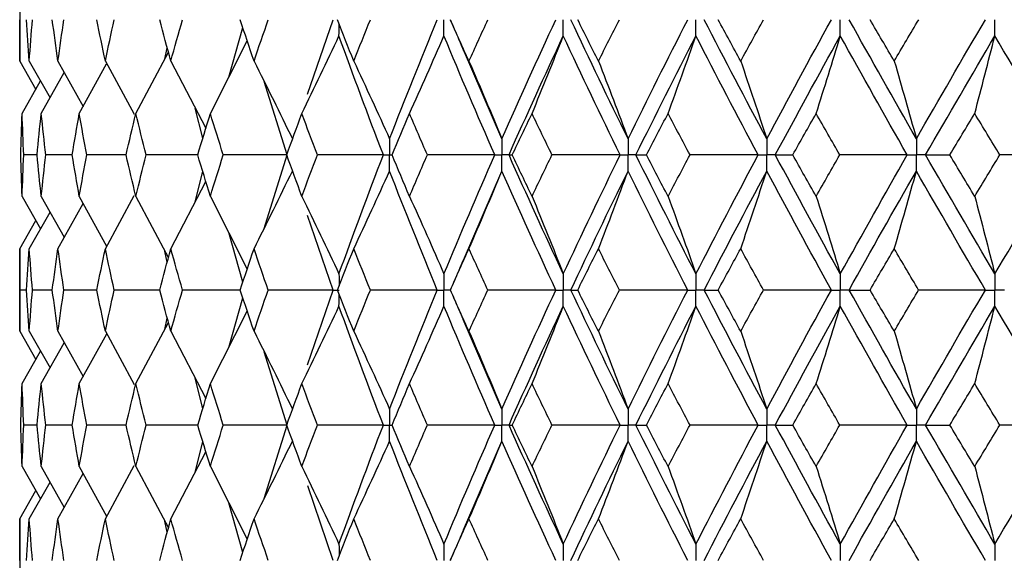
# Paper-space layout '_Back' of a CAD drawing. Header units: millimetres. Extents: x -25 to 25, y -1 to 320.
# Tile 30 of 48: x -20 to -9, y 46 to 52. Entities that reach past the tile are written whole.
import ezdxf

# ---------------------------------------------------------------- set-up
doc = ezdxf.new("R2010")
doc.units = ezdxf.units.MM

psp = doc.layouts.new('_Back')

# ---------------------------------------------------------------- linework, layer by layer
at = {"color": 7, "linetype": 'Continuous', "lineweight": 25}
for p, q in [((-19.75, 52.692), (-19.75, 51.758)), ((-16.499, 51.384), (-16.21, 52.226)), ((-17.389, 51.577), (-17.231, 52.138)), ((-17.597, 51.167), (-17.181, 51.988)), ((-18.438, 51.167), (-18.07, 51.86)), ((-18.111, 51.782), (-18.083, 51.909)), ((-14.306, 50.881), (-14.737, 51.884)), ((-19.75, 51.758), (-19.568, 51.439)), ((-19.642, 51.758), (-19.407, 51.344)), ((-19.318, 51.758), (-19.033, 51.247)), ((-19.077, 51.167), (-18.768, 51.729)), ((-18.783, 51.758), (-18.458, 51.158)), ((-18.043, 51.758), (-17.648, 51)), ((-19.507, 51.167), (-19.247, 51.63)), ((-19.723, 51.167), (-19.514, 51.534)), ((-16.731, 50.7), (-16.99, 51.527)), ((-17.682, 50.889), (-17.767, 51.229)), ((-19.554, 50.7), (-19.704, 50.7)), ((-19.157, 50.7), (-19.455, 50.7)), ((-18.549, 50.7), (-18.993, 50.7)), ((-17.739, 50.7), (-18.322, 50.7)), ((-16.99, 49.871), (-16.731, 50.7)), ((-17.767, 50.17), (-17.682, 50.511)), ((-14.74, 49.511), (-14.306, 50.518)), ((-18.043, 49.641), (-17.648, 50.399)), ((-19.723, 50.232), (-19.514, 49.866)), ((-19.507, 50.232), (-19.247, 49.77)), ((-19.318, 49.641), (-19.033, 50.153)), ((-19.077, 50.232), (-18.768, 49.67)), ((-18.783, 49.641), (-18.458, 50.242)), ((-18.438, 50.232), (-18.07, 49.54)), ((-17.597, 50.232), (-17.181, 49.412)), ((-19.642, 49.641), (-19.407, 50.055)), ((-19.75, 49.641), (-19.568, 49.96)), ((-16.21, 49.175), (-16.499, 50.017)), ((-17.231, 49.262), (-17.389, 49.823)), ((-19.75, 49.641), (-19.75, 48.709)), ((-18.083, 49.491), (-18.111, 49.615)), ((-19.672, 49.175), (-19.747, 49.175)), ((-19.382, 49.175), (-19.606, 49.175)), ((-18.878, 49.175), (-19.25, 49.175)), ((-18.169, 49.175), (-18.683, 49.175)), ((-17.26, 49.175), (-17.912, 49.175)), ((-16.5, 48.331), (-16.21, 49.175)), ((-14.886, 49.175), (-14.887, 49.175)), ((-17.389, 48.526), (-17.231, 49.088)), ((-17.597, 48.118), (-17.181, 48.937)), ((-18.438, 48.118), (-18.07, 48.809)), ((-18.111, 48.731), (-18.083, 48.859)), ((-14.306, 47.832), (-14.741, 48.843)), ((-19.75, 48.709), (-19.568, 48.389)), ((-19.642, 48.709), (-19.407, 48.295)), ((-19.318, 48.709), (-19.033, 48.197)), ((-18.783, 48.709), (-18.458, 48.108)), ((-18.043, 48.709), (-17.648, 47.951)), ((-19.077, 48.118), (-18.767, 48.679)), ((-19.723, 48.118), (-19.514, 48.484)), ((-19.507, 48.118), (-19.246, 48.58)), ((-16.731, 47.651), (-16.991, 48.479)), ((-17.682, 47.839), (-17.767, 48.181)), ((-19.554, 47.651), (-19.704, 47.651)), ((-19.157, 47.651), (-19.455, 47.651)), ((-18.549, 47.651), (-18.993, 47.651)), ((-17.738, 47.651), (-18.322, 47.651)), ((-16.99, 46.823), (-16.731, 47.651)), ((-17.767, 47.121), (-17.682, 47.462)), ((-14.737, 46.467), (-14.306, 47.469)), ((-18.043, 46.592), (-17.648, 47.35)), ((-19.723, 47.183), (-19.514, 46.817)), ((-19.507, 47.183), (-19.247, 46.721)), ((-19.077, 47.183), (-18.768, 46.621)), ((-18.783, 46.592), (-18.458, 47.193)), ((-18.438, 47.183), (-18.07, 46.491)), ((-17.597, 47.183), (-17.181, 46.362)), ((-19.318, 46.592), (-19.033, 47.104)), ((-19.642, 46.592), (-19.407, 47.006)), ((-16.21, 46.124), (-16.498, 46.966)), ((-19.75, 46.592), (-19.568, 46.911)), ((-17.231, 46.212), (-17.389, 46.773)), ((-19.75, 46.592), (-19.75, 45.657)), ((-18.083, 46.441), (-18.111, 46.568))]:
    psp.add_line(p, q, dxfattribs=at)
for points in [[(-19.75, 51.758), (-19.75, 51.914), (-19.749, 52.07), (-19.747, 52.226)], [(-19.642, 51.758), (-19.653, 51.914), (-19.663, 52.07), (-19.672, 52.226)], [(-19.642, 51.758), (-19.631, 51.914), (-19.619, 52.07), (-19.606, 52.226)], [(-19.318, 51.758), (-19.34, 51.914), (-19.361, 52.07), (-19.382, 52.226)], [(-19.318, 51.758), (-19.296, 51.914), (-19.274, 52.07), (-19.25, 52.226)], [(-18.783, 51.758), (-18.816, 51.914), (-18.848, 52.07), (-18.879, 52.226)], [(-18.783, 51.758), (-18.751, 51.914), (-18.717, 52.07), (-18.683, 52.226)], [(-18.043, 51.758), (-18.085, 51.914), (-18.128, 52.07), (-18.169, 52.226)], [(-18.043, 51.758), (-18, 51.914), (-17.956, 52.07), (-17.911, 52.226)], [(-17.104, 51.758), (-17.157, 51.914), (-17.209, 52.07), (-17.26, 52.226)], [(-17.104, 51.758), (-17.051, 51.914), (-16.998, 52.07), (-16.943, 52.226)], [(-15.978, 51.758), (-16.04, 51.914), (-16.102, 52.07), (-16.162, 52.226)], [(-15.978, 51.758), (-15.916, 51.914), (-15.853, 52.07), (-15.79, 52.226)], [(-15.574, 50.881), (-15.4, 51.329), (-15.22, 51.778), (-15.035, 52.226)], [(-14.677, 51.758), (-14.748, 51.914), (-14.818, 52.07), (-14.887, 52.226)], [(-14.677, 51.758), (-14.606, 51.914), (-14.535, 52.07), (-14.463, 52.226)], [(-14.306, 50.881), (-14.108, 51.329), (-13.904, 51.778), (-13.696, 52.226)], [(-12.881, 50.881), (-13.101, 51.329), (-13.316, 51.778), (-13.527, 52.226)], [(-13.215, 51.758), (-13.294, 51.914), (-13.372, 52.07), (-13.449, 52.226)], [(-13.215, 51.758), (-13.137, 51.914), (-13.058, 52.07), (-12.978, 52.226)], [(-12.881, 50.881), (-12.661, 51.329), (-12.436, 51.778), (-12.207, 52.226)], [(-11.315, 50.881), (-11.554, 51.329), (-11.79, 51.778), (-12.021, 52.226)], [(-11.609, 51.758), (-11.694, 51.914), (-11.779, 52.07), (-11.863, 52.226)], [(-11.609, 51.758), (-11.523, 51.914), (-11.437, 52.07), (-11.351, 52.226)], [(-11.315, 50.881), (-11.075, 51.329), (-10.832, 51.778), (-10.585, 52.226)], [(-9.625, 50.881), (-9.881, 51.329), (-10.134, 51.778), (-10.384, 52.226)], [(-9.875, 51.758), (-9.966, 51.914), (-10.057, 52.07), (-10.148, 52.226)], [(-9.875, 51.758), (-9.784, 51.914), (-9.692, 52.07), (-9.599, 52.226)], [(-9.625, 50.881), (-9.369, 51.329), (-9.109, 51.778), (-8.846, 52.226)], [(-16.564, 51.167), (-16.421, 51.458), (-16.282, 51.75), (-16.145, 52.044)], [(-15.644, 50.7), (-15.816, 51.148), (-15.983, 51.596), (-16.145, 52.044)], [(-15.349, 51.167), (-15.217, 51.458), (-15.087, 51.75), (-14.96, 52.044)], [(-14.386, 50.7), (-14.582, 51.148), (-14.774, 51.596), (-14.96, 52.044)], [(-14.225, 50.7), (-14.026, 51.148), (-13.821, 51.596), (-13.612, 52.044)], [(-13.965, 51.167), (-13.845, 51.458), (-13.727, 51.75), (-13.612, 52.044)], [(-12.97, 50.7), (-13.188, 51.148), (-13.403, 51.596), (-13.612, 52.044)], [(-12.792, 50.7), (-12.57, 51.148), (-12.345, 51.596), (-12.115, 52.044)], [(-12.429, 51.167), (-12.322, 51.458), (-12.217, 51.75), (-12.115, 52.044)], [(-11.412, 50.7), (-11.65, 51.148), (-11.885, 51.596), (-12.115, 52.044)], [(-11.218, 50.7), (-10.977, 51.148), (-10.733, 51.596), (-10.484, 52.044)], [(-10.757, 51.167), (-10.664, 51.458), (-10.573, 51.75), (-10.484, 52.044)], [(-9.729, 50.7), (-9.984, 51.148), (-10.236, 51.596), (-10.484, 52.044)], [(-9.521, 50.7), (-9.264, 51.148), (-9.003, 51.596), (-8.739, 52.044)], [(-8.966, 51.167), (-8.889, 51.458), (-8.814, 51.75), (-8.739, 52.044)], [(-7.939, 50.7), (-8.209, 51.148), (-8.476, 51.596), (-8.739, 52.044)], [(-17.104, 51.758), (-16.957, 51.468), (-16.813, 51.175), (-16.671, 50.881)], [(-15.978, 51.758), (-15.841, 51.468), (-15.706, 51.175), (-15.574, 50.881)], [(-14.677, 51.758), (-14.551, 51.468), (-14.427, 51.175), (-14.306, 50.881)], [(-13.215, 51.758), (-13.102, 51.468), (-12.99, 51.175), (-12.881, 50.881)], [(-11.609, 51.758), (-11.509, 51.468), (-11.411, 51.175), (-11.315, 50.881)], [(-9.875, 51.758), (-9.79, 51.468), (-9.707, 51.175), (-9.625, 50.881)], [(-19.737, 50.7), (-19.733, 50.856), (-19.728, 51.011), (-19.723, 51.167)], [(-19.704, 50.7), (-19.711, 50.856), (-19.717, 51.011), (-19.723, 51.167)], [(-19.554, 50.7), (-19.539, 50.856), (-19.523, 51.011), (-19.507, 51.167)], [(-19.455, 50.7), (-19.473, 50.856), (-19.49, 51.011), (-19.507, 51.167)], [(-19.157, 50.7), (-19.131, 50.856), (-19.104, 51.011), (-19.077, 51.167)], [(-18.993, 50.7), (-19.022, 50.856), (-19.05, 51.011), (-19.077, 51.167)], [(-18.549, 50.7), (-18.513, 50.856), (-18.476, 51.011), (-18.438, 51.167)], [(-18.322, 50.7), (-18.362, 50.856), (-18.4, 51.011), (-18.438, 51.167)], [(-17.739, 50.7), (-17.693, 50.856), (-17.645, 51.011), (-17.597, 51.167)], [(-17.451, 50.7), (-17.501, 50.856), (-17.549, 51.011), (-17.597, 51.167)], [(-16.734, 50.7), (-16.678, 50.856), (-16.621, 51.011), (-16.564, 51.167)], [(-16.389, 50.7), (-16.448, 50.856), (-16.506, 51.011), (-16.564, 51.167)], [(-15.546, 50.7), (-15.481, 50.856), (-15.415, 51.011), (-15.349, 51.167)], [(-15.147, 50.7), (-15.215, 50.856), (-15.282, 51.011), (-15.349, 51.167)], [(-14.188, 50.7), (-14.114, 50.856), (-14.04, 51.011), (-13.965, 51.167)], [(-13.74, 50.7), (-13.815, 50.856), (-13.891, 51.011), (-13.965, 51.167)], [(-12.674, 50.7), (-12.593, 50.856), (-12.511, 51.011), (-12.429, 51.167)], [(-12.181, 50.7), (-12.264, 50.856), (-12.347, 51.011), (-12.429, 51.167)], [(-11.021, 50.7), (-10.933, 50.856), (-10.845, 51.011), (-10.757, 51.167)], [(-10.49, 50.7), (-10.579, 50.856), (-10.668, 51.011), (-10.757, 51.167)], [(-9.247, 50.7), (-9.154, 50.856), (-9.06, 51.011), (-8.966, 51.167)], [(-8.683, 50.7), (-8.778, 50.856), (-8.872, 51.011), (-8.966, 51.167)], [(-19.723, 50.232), (-19.728, 50.388), (-19.733, 50.544), (-19.737, 50.7)], [(-19.723, 50.232), (-19.717, 50.388), (-19.711, 50.544), (-19.704, 50.7)], [(-19.507, 50.232), (-19.523, 50.388), (-19.539, 50.544), (-19.554, 50.7)], [(-19.507, 50.232), (-19.49, 50.388), (-19.473, 50.544), (-19.455, 50.7)], [(-19.077, 50.232), (-19.104, 50.388), (-19.131, 50.544), (-19.157, 50.7)], [(-19.077, 50.232), (-19.05, 50.388), (-19.022, 50.544), (-18.993, 50.7)], [(-18.438, 50.232), (-18.476, 50.388), (-18.513, 50.544), (-18.549, 50.7)], [(-18.438, 50.232), (-18.4, 50.388), (-18.362, 50.544), (-18.322, 50.7)], [(-17.597, 50.232), (-17.645, 50.388), (-17.693, 50.544), (-17.739, 50.7)], [(-17.597, 50.232), (-17.549, 50.388), (-17.501, 50.544), (-17.451, 50.7)], [(-16.731, 50.7), (-16.972, 50.7), (-17.212, 50.7), (-17.451, 50.7)], [(-16.564, 50.232), (-16.621, 50.388), (-16.678, 50.544), (-16.734, 50.7)], [(-16.564, 50.232), (-16.506, 50.388), (-16.448, 50.544), (-16.389, 50.7)], [(-15.644, 50.7), (-15.893, 50.7), (-16.141, 50.7), (-16.389, 50.7)], [(-16.145, 49.356), (-15.983, 49.803), (-15.816, 50.251), (-15.644, 50.7)], [(-15.349, 50.232), (-15.415, 50.388), (-15.481, 50.544), (-15.546, 50.7)], [(-15.349, 50.232), (-15.282, 50.388), (-15.215, 50.544), (-15.147, 50.7)], [(-14.386, 50.7), (-14.64, 50.7), (-14.894, 50.7), (-15.147, 50.7)], [(-14.96, 49.356), (-14.774, 49.803), (-14.582, 50.251), (-14.386, 50.7)], [(-14.225, 50.7), (-14.215, 50.7), (-14.202, 50.7), (-14.188, 50.7)], [(-13.612, 49.356), (-13.821, 49.803), (-14.026, 50.251), (-14.225, 50.7)], [(-13.965, 50.232), (-14.04, 50.388), (-14.114, 50.544), (-14.188, 50.7)], [(-13.965, 50.232), (-13.891, 50.388), (-13.815, 50.544), (-13.74, 50.7)], [(-12.97, 50.7), (-13.226, 50.7), (-13.483, 50.7), (-13.74, 50.7)], [(-13.612, 49.356), (-13.403, 49.803), (-13.189, 50.251), (-12.97, 50.7)], [(-12.792, 50.7), (-12.754, 50.7), (-12.715, 50.7), (-12.674, 50.7)], [(-12.115, 49.356), (-12.344, 49.803), (-12.57, 50.251), (-12.792, 50.7)], [(-12.429, 50.232), (-12.511, 50.388), (-12.593, 50.544), (-12.674, 50.7)], [(-12.429, 50.232), (-12.347, 50.388), (-12.264, 50.544), (-12.181, 50.7)], [(-11.412, 50.7), (-11.668, 50.7), (-11.925, 50.7), (-12.181, 50.7)], [(-12.115, 49.356), (-11.885, 49.803), (-11.65, 50.251), (-11.412, 50.7)], [(-11.218, 50.7), (-11.154, 50.7), (-11.089, 50.7), (-11.021, 50.7)], [(-10.484, 49.356), (-10.733, 49.803), (-10.977, 50.251), (-11.218, 50.7)], [(-10.757, 50.232), (-10.845, 50.388), (-10.933, 50.544), (-11.021, 50.7)], [(-10.757, 50.232), (-10.668, 50.388), (-10.579, 50.544), (-10.49, 50.7)], [(-9.729, 50.7), (-9.982, 50.7), (-10.236, 50.7), (-10.49, 50.7)], [(-10.484, 49.356), (-10.236, 49.803), (-9.984, 50.251), (-9.729, 50.7)], [(-9.521, 50.7), (-9.432, 50.7), (-9.341, 50.7), (-9.247, 50.7)], [(-8.739, 49.356), (-9.003, 49.803), (-9.264, 50.251), (-9.521, 50.7)], [(-8.966, 50.232), (-9.06, 50.388), (-9.154, 50.544), (-9.247, 50.7)], [(-8.966, 50.232), (-8.872, 50.388), (-8.778, 50.544), (-8.683, 50.7)], [(-8.739, 49.356), (-8.476, 49.803), (-8.209, 50.251), (-7.939, 50.7)], [(-7.939, 50.7), (-8.186, 50.7), (-8.434, 50.7), (-8.683, 50.7)], [(-17.104, 49.641), (-16.957, 49.932), (-16.813, 50.224), (-16.671, 50.518)], [(-15.978, 49.641), (-15.841, 49.932), (-15.706, 50.224), (-15.574, 50.518)], [(-15.035, 49.175), (-15.22, 49.622), (-15.4, 50.07), (-15.574, 50.518)], [(-14.677, 49.641), (-14.551, 49.932), (-14.427, 50.224), (-14.306, 50.518)], [(-13.696, 49.175), (-13.904, 49.622), (-14.108, 50.07), (-14.306, 50.518)], [(-13.527, 49.175), (-13.316, 49.622), (-13.101, 50.07), (-12.881, 50.518)], [(-13.215, 49.641), (-13.102, 49.932), (-12.99, 50.224), (-12.881, 50.518)], [(-12.207, 49.175), (-12.436, 49.622), (-12.661, 50.07), (-12.881, 50.518)], [(-12.021, 49.175), (-11.79, 49.622), (-11.555, 50.07), (-11.315, 50.518)], [(-11.609, 49.641), (-11.509, 49.932), (-11.411, 50.224), (-11.315, 50.518)], [(-10.585, 49.175), (-10.832, 49.622), (-11.075, 50.07), (-11.315, 50.518)], [(-10.384, 49.175), (-10.135, 49.622), (-9.882, 50.07), (-9.625, 50.518)], [(-9.875, 49.641), (-9.79, 49.932), (-9.707, 50.224), (-9.625, 50.518)], [(-8.846, 49.175), (-9.109, 49.622), (-9.369, 50.07), (-9.625, 50.518)], [(-16.564, 50.232), (-16.421, 49.942), (-16.282, 49.65), (-16.145, 49.356)], [(-15.349, 50.232), (-15.217, 49.942), (-15.087, 49.65), (-14.96, 49.356)], [(-13.965, 50.232), (-13.845, 49.942), (-13.727, 49.65), (-13.612, 49.356)], [(-12.429, 50.232), (-12.322, 49.942), (-12.217, 49.65), (-12.115, 49.356)], [(-10.757, 50.232), (-10.664, 49.942), (-10.573, 49.65), (-10.484, 49.356)], [(-8.966, 50.232), (-8.889, 49.942), (-8.814, 49.65), (-8.739, 49.356)], [(-19.747, 49.175), (-19.749, 49.33), (-19.75, 49.486), (-19.75, 49.641)], [(-19.672, 49.175), (-19.663, 49.33), (-19.653, 49.486), (-19.642, 49.641)], [(-19.606, 49.175), (-19.619, 49.33), (-19.631, 49.486), (-19.642, 49.641)], [(-19.382, 49.175), (-19.361, 49.33), (-19.34, 49.486), (-19.318, 49.641)], [(-19.25, 49.175), (-19.274, 49.33), (-19.296, 49.486), (-19.318, 49.641)], [(-18.879, 49.175), (-18.848, 49.33), (-18.816, 49.486), (-18.783, 49.641)], [(-18.683, 49.175), (-18.717, 49.33), (-18.751, 49.486), (-18.783, 49.641)], [(-18.169, 49.175), (-18.128, 49.33), (-18.085, 49.486), (-18.043, 49.641)], [(-17.912, 49.175), (-17.956, 49.33), (-18, 49.486), (-18.043, 49.641)], [(-17.26, 49.175), (-17.209, 49.33), (-17.157, 49.486), (-17.104, 49.641)], [(-16.944, 49.175), (-16.998, 49.33), (-17.051, 49.486), (-17.104, 49.641)], [(-16.162, 49.175), (-16.101, 49.33), (-16.04, 49.486), (-15.978, 49.641)], [(-15.79, 49.175), (-15.853, 49.33), (-15.916, 49.486), (-15.978, 49.641)], [(-14.887, 49.175), (-14.818, 49.33), (-14.748, 49.486), (-14.677, 49.641)], [(-14.464, 49.175), (-14.535, 49.33), (-14.607, 49.486), (-14.677, 49.641)], [(-13.449, 49.175), (-13.372, 49.33), (-13.294, 49.486), (-13.215, 49.641)], [(-12.979, 49.175), (-13.058, 49.33), (-13.137, 49.486), (-13.215, 49.641)], [(-11.863, 49.175), (-11.779, 49.33), (-11.694, 49.486), (-11.609, 49.641)], [(-11.351, 49.175), (-11.438, 49.33), (-11.523, 49.486), (-11.609, 49.641)], [(-10.148, 49.175), (-10.057, 49.33), (-9.966, 49.486), (-9.875, 49.641)], [(-9.6, 49.175), (-9.692, 49.33), (-9.784, 49.486), (-9.875, 49.641)], [(-19.75, 48.709), (-19.75, 48.864), (-19.749, 49.02), (-19.747, 49.175)], [(-19.642, 48.709), (-19.653, 48.864), (-19.663, 49.02), (-19.672, 49.175)], [(-19.642, 48.709), (-19.631, 48.864), (-19.619, 49.02), (-19.606, 49.175)], [(-19.318, 48.709), (-19.34, 48.864), (-19.361, 49.02), (-19.382, 49.175)], [(-19.318, 48.709), (-19.296, 48.864), (-19.274, 49.02), (-19.25, 49.175)], [(-18.783, 48.709), (-18.816, 48.864), (-18.848, 49.02), (-18.879, 49.175)], [(-18.783, 48.709), (-18.751, 48.864), (-18.717, 49.02), (-18.683, 49.175)], [(-18.043, 48.709), (-18.085, 48.864), (-18.128, 49.02), (-18.169, 49.175)], [(-18.043, 48.709), (-18, 48.864), (-17.956, 49.02), (-17.912, 49.175)], [(-17.104, 48.709), (-17.157, 48.864), (-17.209, 49.02), (-17.26, 49.175)], [(-17.104, 48.709), (-17.051, 48.864), (-16.998, 49.02), (-16.944, 49.175)], [(-16.21, 49.175), (-16.455, 49.175), (-16.7, 49.175), (-16.944, 49.175)], [(-15.978, 48.709), (-16.04, 48.864), (-16.101, 49.02), (-16.162, 49.175)], [(-15.978, 48.709), (-15.916, 48.864), (-15.853, 49.02), (-15.79, 49.175)], [(-15.035, 49.175), (-15.287, 49.175), (-15.539, 49.175), (-15.79, 49.175)], [(-15.574, 47.832), (-15.4, 48.28), (-15.22, 48.728), (-15.035, 49.175)], [(-14.677, 48.709), (-14.748, 48.864), (-14.818, 49.02), (-14.887, 49.175)], [(-14.677, 48.709), (-14.607, 48.864), (-14.535, 49.02), (-14.464, 49.175)], [(-13.696, 49.175), (-13.952, 49.175), (-14.208, 49.175), (-14.464, 49.175)], [(-14.306, 47.832), (-14.107, 48.28), (-13.904, 48.728), (-13.696, 49.175)], [(-12.881, 47.832), (-13.101, 48.28), (-13.316, 48.728), (-13.527, 49.175)], [(-13.527, 49.175), (-13.503, 49.175), (-13.477, 49.175), (-13.449, 49.175)], [(-13.215, 48.709), (-13.294, 48.864), (-13.372, 49.02), (-13.449, 49.175)], [(-13.215, 48.709), (-13.137, 48.864), (-13.058, 49.02), (-12.979, 49.175)], [(-12.207, 49.175), (-12.464, 49.175), (-12.722, 49.175), (-12.979, 49.175)], [(-12.881, 47.832), (-12.661, 48.28), (-12.436, 48.728), (-12.207, 49.175)], [(-11.315, 47.832), (-11.555, 48.28), (-11.79, 48.728), (-12.021, 49.175)], [(-12.021, 49.175), (-11.971, 49.175), (-11.918, 49.175), (-11.863, 49.175)], [(-11.609, 48.709), (-11.694, 48.864), (-11.779, 49.02), (-11.863, 49.175)], [(-11.609, 48.709), (-11.523, 48.864), (-11.438, 49.02), (-11.351, 49.175)], [(-10.585, 49.175), (-10.84, 49.175), (-11.096, 49.175), (-11.351, 49.175)], [(-11.315, 47.832), (-11.075, 48.28), (-10.832, 48.728), (-10.585, 49.175)], [(-9.625, 47.832), (-9.882, 48.28), (-10.134, 48.728), (-10.384, 49.175)], [(-10.384, 49.175), (-10.307, 49.175), (-10.228, 49.175), (-10.148, 49.175)], [(-9.875, 48.709), (-9.966, 48.864), (-10.057, 49.02), (-10.148, 49.175)], [(-9.875, 48.709), (-9.784, 48.864), (-9.692, 49.02), (-9.6, 49.175)], [(-9.625, 47.832), (-9.369, 48.28), (-9.109, 48.728), (-8.846, 49.175)], [(-8.846, 49.175), (-9.097, 49.175), (-9.348, 49.175), (-9.6, 49.175)], [(-16.564, 48.118), (-16.421, 48.408), (-16.282, 48.7), (-16.145, 48.993)], [(-15.644, 47.651), (-15.816, 48.099), (-15.983, 48.547), (-16.145, 48.993)], [(-15.349, 48.118), (-15.217, 48.408), (-15.087, 48.7), (-14.96, 48.993)], [(-14.386, 47.651), (-14.582, 48.099), (-14.774, 48.547), (-14.96, 48.993)], [(-14.225, 47.651), (-14.026, 48.099), (-13.821, 48.547), (-13.612, 48.993)], [(-13.965, 48.118), (-13.845, 48.408), (-13.727, 48.7), (-13.612, 48.993)], [(-12.97, 47.651), (-13.189, 48.099), (-13.403, 48.547), (-13.612, 48.993)], [(-12.792, 47.651), (-12.57, 48.099), (-12.344, 48.547), (-12.115, 48.993)], [(-12.429, 48.118), (-12.322, 48.408), (-12.217, 48.7), (-12.115, 48.993)], [(-11.412, 47.651), (-11.65, 48.099), (-11.885, 48.547), (-12.115, 48.993)], [(-11.218, 47.651), (-10.977, 48.099), (-10.733, 48.547), (-10.484, 48.993)], [(-10.757, 48.118), (-10.664, 48.408), (-10.573, 48.7), (-10.484, 48.993)], [(-9.729, 47.651), (-9.984, 48.099), (-10.236, 48.547), (-10.484, 48.993)], [(-9.521, 47.651), (-9.264, 48.099), (-9.003, 48.547), (-8.739, 48.993)], [(-8.966, 48.118), (-8.889, 48.408), (-8.814, 48.7), (-8.739, 48.993)], [(-7.939, 47.651), (-8.209, 48.099), (-8.476, 48.547), (-8.739, 48.993)], [(-17.104, 48.709), (-16.957, 48.418), (-16.813, 48.126), (-16.671, 47.832)], [(-15.978, 48.709), (-15.841, 48.418), (-15.706, 48.126), (-15.574, 47.832)], [(-14.677, 48.709), (-14.551, 48.418), (-14.427, 48.126), (-14.306, 47.832)], [(-13.215, 48.709), (-13.102, 48.418), (-12.99, 48.126), (-12.881, 47.832)], [(-11.609, 48.709), (-11.509, 48.418), (-11.411, 48.126), (-11.315, 47.832)], [(-9.875, 48.709), (-9.79, 48.418), (-9.707, 48.126), (-9.625, 47.832)], [(-19.737, 47.651), (-19.733, 47.806), (-19.728, 47.962), (-19.723, 48.118)], [(-19.704, 47.651), (-19.711, 47.806), (-19.717, 47.962), (-19.723, 48.118)], [(-19.554, 47.651), (-19.539, 47.806), (-19.523, 47.962), (-19.507, 48.118)], [(-19.455, 47.651), (-19.473, 47.806), (-19.49, 47.962), (-19.507, 48.118)], [(-19.157, 47.651), (-19.131, 47.806), (-19.104, 47.962), (-19.077, 48.118)], [(-18.993, 47.651), (-19.022, 47.806), (-19.05, 47.962), (-19.077, 48.118)], [(-18.549, 47.651), (-18.513, 47.806), (-18.476, 47.962), (-18.438, 48.118)], [(-18.322, 47.651), (-18.362, 47.806), (-18.4, 47.962), (-18.438, 48.118)], [(-17.739, 47.651), (-17.692, 47.806), (-17.645, 47.962), (-17.597, 48.118)], [(-17.451, 47.651), (-17.501, 47.806), (-17.549, 47.962), (-17.597, 48.118)], [(-16.734, 47.651), (-16.678, 47.806), (-16.621, 47.962), (-16.564, 48.118)], [(-16.389, 47.651), (-16.448, 47.806), (-16.506, 47.962), (-16.564, 48.118)], [(-15.546, 47.651), (-15.481, 47.806), (-15.415, 47.962), (-15.349, 48.118)], [(-15.147, 47.651), (-15.215, 47.806), (-15.282, 47.962), (-15.349, 48.118)], [(-14.188, 47.651), (-14.114, 47.806), (-14.04, 47.962), (-13.965, 48.118)], [(-13.74, 47.651), (-13.815, 47.806), (-13.891, 47.962), (-13.965, 48.118)], [(-12.674, 47.651), (-12.593, 47.806), (-12.511, 47.962), (-12.429, 48.118)], [(-12.181, 47.651), (-12.264, 47.806), (-12.347, 47.962), (-12.429, 48.118)], [(-11.021, 47.651), (-10.933, 47.806), (-10.845, 47.962), (-10.757, 48.118)], [(-10.49, 47.651), (-10.579, 47.806), (-10.668, 47.962), (-10.757, 48.118)], [(-9.247, 47.651), (-9.154, 47.806), (-9.06, 47.962), (-8.966, 48.118)], [(-8.683, 47.651), (-8.778, 47.806), (-8.872, 47.962), (-8.966, 48.118)], [(-19.723, 47.183), (-19.728, 47.339), (-19.733, 47.495), (-19.737, 47.651)], [(-19.723, 47.183), (-19.717, 47.339), (-19.711, 47.495), (-19.704, 47.651)], [(-19.507, 47.183), (-19.523, 47.339), (-19.539, 47.495), (-19.554, 47.651)], [(-19.507, 47.183), (-19.49, 47.339), (-19.473, 47.495), (-19.455, 47.651)], [(-19.077, 47.183), (-19.104, 47.339), (-19.131, 47.495), (-19.157, 47.651)], [(-19.077, 47.183), (-19.05, 47.339), (-19.022, 47.495), (-18.993, 47.651)], [(-18.438, 47.183), (-18.476, 47.339), (-18.513, 47.495), (-18.549, 47.651)], [(-18.438, 47.183), (-18.4, 47.339), (-18.362, 47.495), (-18.322, 47.651)], [(-17.597, 47.183), (-17.645, 47.339), (-17.693, 47.495), (-17.739, 47.651)], [(-17.597, 47.183), (-17.549, 47.339), (-17.501, 47.495), (-17.451, 47.651)], [(-16.731, 47.651), (-16.972, 47.651), (-17.212, 47.651), (-17.451, 47.651)], [(-16.564, 47.183), (-16.621, 47.339), (-16.678, 47.495), (-16.734, 47.651)], [(-16.564, 47.183), (-16.506, 47.339), (-16.448, 47.495), (-16.389, 47.651)], [(-15.644, 47.651), (-15.893, 47.651), (-16.141, 47.651), (-16.389, 47.651)], [(-16.145, 46.306), (-15.983, 46.754), (-15.816, 47.203), (-15.644, 47.651)], [(-15.349, 47.183), (-15.415, 47.339), (-15.481, 47.495), (-15.546, 47.651)], [(-15.349, 47.183), (-15.282, 47.339), (-15.215, 47.495), (-15.147, 47.651)], [(-14.386, 47.651), (-14.64, 47.651), (-14.894, 47.651), (-15.147, 47.651)], [(-14.96, 46.306), (-14.774, 46.754), (-14.582, 47.203), (-14.386, 47.651)], [(-13.612, 46.306), (-13.821, 46.754), (-14.026, 47.203), (-14.225, 47.651)], [(-14.225, 47.651), (-14.215, 47.651), (-14.202, 47.651), (-14.188, 47.651)], [(-13.965, 47.183), (-14.04, 47.339), (-14.114, 47.495), (-14.188, 47.651)], [(-13.965, 47.183), (-13.891, 47.339), (-13.815, 47.495), (-13.74, 47.651)], [(-12.97, 47.651), (-13.226, 47.651), (-13.483, 47.651), (-13.74, 47.651)], [(-13.612, 46.306), (-13.403, 46.754), (-13.188, 47.203), (-12.97, 47.651)], [(-12.115, 46.306), (-12.345, 46.754), (-12.57, 47.203), (-12.792, 47.651)], [(-12.792, 47.651), (-12.754, 47.651), (-12.715, 47.651), (-12.674, 47.651)], [(-12.429, 47.183), (-12.511, 47.339), (-12.593, 47.495), (-12.674, 47.651)], [(-12.429, 47.183), (-12.347, 47.339), (-12.264, 47.495), (-12.181, 47.651)], [(-11.412, 47.651), (-11.668, 47.651), (-11.925, 47.651), (-12.181, 47.651)], [(-12.115, 46.306), (-11.884, 46.754), (-11.65, 47.203), (-11.412, 47.651)], [(-10.484, 46.306), (-10.733, 46.754), (-10.977, 47.203), (-11.218, 47.651)], [(-11.218, 47.651), (-11.154, 47.651), (-11.089, 47.651), (-11.021, 47.651)], [(-10.757, 47.183), (-10.845, 47.339), (-10.933, 47.495), (-11.021, 47.651)], [(-10.757, 47.183), (-10.668, 47.339), (-10.579, 47.495), (-10.49, 47.651)], [(-9.729, 47.651), (-9.982, 47.651), (-10.236, 47.651), (-10.49, 47.651)], [(-10.484, 46.306), (-10.236, 46.754), (-9.984, 47.203), (-9.729, 47.651)], [(-8.739, 46.306), (-9.003, 46.754), (-9.264, 47.203), (-9.521, 47.651)], [(-9.521, 47.651), (-9.432, 47.651), (-9.341, 47.651), (-9.247, 47.651)], [(-8.966, 47.183), (-9.06, 47.339), (-9.154, 47.495), (-9.247, 47.651)], [(-8.966, 47.183), (-8.872, 47.339), (-8.778, 47.495), (-8.683, 47.651)], [(-8.739, 46.306), (-8.476, 46.754), (-8.209, 47.203), (-7.939, 47.651)], [(-7.939, 47.651), (-8.186, 47.651), (-8.434, 47.651), (-8.683, 47.651)], [(-17.104, 46.592), (-16.957, 46.883), (-16.813, 47.175), (-16.671, 47.469)], [(-15.978, 46.592), (-15.841, 46.883), (-15.706, 47.175), (-15.574, 47.469)], [(-15.035, 46.124), (-15.22, 46.573), (-15.4, 47.021), (-15.574, 47.469)], [(-14.677, 46.592), (-14.551, 46.883), (-14.427, 47.175), (-14.306, 47.469)], [(-13.696, 46.124), (-13.904, 46.573), (-14.108, 47.021), (-14.306, 47.469)], [(-13.527, 46.124), (-13.316, 46.573), (-13.101, 47.021), (-12.881, 47.469)], [(-13.215, 46.592), (-13.102, 46.883), (-12.99, 47.175), (-12.881, 47.469)], [(-12.207, 46.124), (-12.436, 46.573), (-12.661, 47.021), (-12.881, 47.469)], [(-12.021, 46.124), (-11.79, 46.573), (-11.554, 47.021), (-11.315, 47.469)], [(-11.609, 46.592), (-11.509, 46.883), (-11.411, 47.175), (-11.315, 47.469)], [(-10.585, 46.124), (-10.832, 46.573), (-11.076, 47.021), (-11.315, 47.469)], [(-10.384, 46.124), (-10.134, 46.573), (-9.881, 47.021), (-9.625, 47.469)], [(-9.875, 46.592), (-9.79, 46.883), (-9.707, 47.175), (-9.625, 47.469)], [(-8.846, 46.124), (-9.109, 46.573), (-9.369, 47.021), (-9.625, 47.469)], [(-16.564, 47.183), (-16.421, 46.893), (-16.282, 46.6), (-16.145, 46.306)], [(-15.349, 47.183), (-15.217, 46.893), (-15.087, 46.6), (-14.96, 46.306)], [(-13.965, 47.183), (-13.845, 46.893), (-13.727, 46.6), (-13.612, 46.306)], [(-12.429, 47.183), (-12.322, 46.893), (-12.217, 46.6), (-12.115, 46.306)], [(-10.757, 47.183), (-10.664, 46.893), (-10.573, 46.6), (-10.484, 46.306)], [(-8.966, 47.183), (-8.889, 46.893), (-8.814, 46.6), (-8.739, 46.306)], [(-19.747, 46.124), (-19.749, 46.28), (-19.75, 46.436), (-19.75, 46.592)], [(-19.672, 46.124), (-19.663, 46.28), (-19.653, 46.436), (-19.642, 46.592)], [(-19.606, 46.124), (-19.619, 46.28), (-19.631, 46.436), (-19.642, 46.592)], [(-19.382, 46.124), (-19.362, 46.28), (-19.34, 46.436), (-19.318, 46.592)], [(-19.25, 46.124), (-19.274, 46.28), (-19.296, 46.436), (-19.318, 46.592)], [(-18.879, 46.124), (-18.848, 46.28), (-18.816, 46.436), (-18.783, 46.592)], [(-18.683, 46.124), (-18.717, 46.28), (-18.751, 46.436), (-18.783, 46.592)], [(-18.169, 46.124), (-18.128, 46.28), (-18.085, 46.436), (-18.043, 46.592)], [(-17.911, 46.124), (-17.956, 46.28), (-18, 46.436), (-18.043, 46.592)], [(-17.26, 46.124), (-17.209, 46.28), (-17.157, 46.436), (-17.104, 46.592)], [(-16.943, 46.124), (-16.998, 46.28), (-17.051, 46.436), (-17.104, 46.592)], [(-16.162, 46.124), (-16.102, 46.28), (-16.04, 46.436), (-15.978, 46.592)], [(-15.79, 46.124), (-15.853, 46.28), (-15.916, 46.436), (-15.978, 46.592)], [(-14.887, 46.124), (-14.818, 46.28), (-14.748, 46.436), (-14.677, 46.592)], [(-14.463, 46.124), (-14.535, 46.28), (-14.606, 46.436), (-14.677, 46.592)], [(-13.449, 46.124), (-13.372, 46.28), (-13.294, 46.436), (-13.215, 46.592)], [(-12.978, 46.124), (-13.058, 46.28), (-13.137, 46.436), (-13.215, 46.592)], [(-11.864, 46.124), (-11.779, 46.28), (-11.694, 46.436), (-11.609, 46.592)], [(-11.351, 46.124), (-11.437, 46.28), (-11.523, 46.436), (-11.609, 46.592)], [(-10.148, 46.124), (-10.057, 46.28), (-9.966, 46.436), (-9.875, 46.592)], [(-9.599, 46.124), (-9.692, 46.28), (-9.784, 46.436), (-9.875, 46.592)]]:
    psp.add_open_spline(points, degree=3, dxfattribs=at)
at = {"color": 8, "linetype": 'Continuous', "lineweight": 25}
for points in [[(-16.145, 52.044), (-16.144, 52.09), (-16.144, 52.135), (-16.144, 52.181)], [(-16.145, 49.356), (-16.144, 49.31), (-16.144, 49.265), (-16.144, 49.219)], [(-16.145, 48.993), (-16.144, 49.039), (-16.144, 49.085), (-16.144, 49.13)], [(-16.145, 46.306), (-16.144, 46.261), (-16.144, 46.215), (-16.144, 46.17)]]:
    psp.add_open_spline(points, degree=3, dxfattribs=at)
at = {"color": 7, "linetype": 'Continuous', "lineweight": 25}
for points, knots in [([(-14.96, 52.044), (-14.96, 52.093), (-14.96, 52.142), (-14.96, 52.191), (-14.96, 52.203), (-14.96, 52.214), (-14.96, 52.226)], [0, 0, 0, 0, 0.0001467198, 0.0001467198, 0.0001467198, 0.0001813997, 0.0001813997, 0.0001813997, 0.0001813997]), ([(-14.888, 52.225), (-14.873, 52.191), (-14.822, 52.075), (-14.772, 51.958), (-14.737, 51.875)], [0, 0, 0, 0, 0.2906025, 1, 1, 1, 1]), ([(-13.612, 52.044), (-13.612, 52.093), (-13.612, 52.142), (-13.612, 52.191), (-13.612, 52.203), (-13.612, 52.214), (-13.612, 52.226)], [0, 0, 0, 0, 0.0001467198, 0.0001467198, 0.0001467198, 0.0001813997, 0.0001813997, 0.0001813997, 0.0001813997]), ([(-12.115, 52.044), (-12.114, 52.093), (-12.114, 52.142), (-12.114, 52.191), (-12.114, 52.203), (-12.114, 52.214), (-12.114, 52.226)], [0, 0, 0, 0, 0.0001467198, 0.0001467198, 0.0001467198, 0.0001813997, 0.0001813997, 0.0001813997, 0.0001813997]), ([(-10.484, 52.044), (-10.484, 52.093), (-10.484, 52.142), (-10.484, 52.191), (-10.484, 52.203), (-10.484, 52.214), (-10.484, 52.226)], [0, 0, 0, 0, 0.0001467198, 0.0001467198, 0.0001467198, 0.0001813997, 0.0001813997, 0.0001813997, 0.0001813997]), ([(-8.739, 52.044), (-8.739, 52.093), (-8.739, 52.142), (-8.739, 52.191), (-8.739, 52.203), (-8.739, 52.214), (-8.739, 52.226)], [0, 0, 0, 0, 0.0001467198, 0.0001467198, 0.0001467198, 0.0001813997, 0.0001813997, 0.0001813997, 0.0001813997]), ([(-15.574, 50.881), (-15.574, 50.832), (-15.574, 50.783), (-15.574, 50.734), (-15.574, 50.723), (-15.574, 50.711), (-15.574, 50.7)], [0, 0, 0, 0, 0.0001467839, 0.0001467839, 0.0001467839, 0.0001814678, 0.0001814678, 0.0001814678, 0.0001814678]), ([(-14.306, 50.881), (-14.306, 50.832), (-14.306, 50.783), (-14.306, 50.734), (-14.306, 50.723), (-14.306, 50.711), (-14.306, 50.7)], [0, 0, 0, 0, 0.0001467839, 0.0001467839, 0.0001467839, 0.0001814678, 0.0001814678, 0.0001814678, 0.0001814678]), ([(-12.881, 50.881), (-12.881, 50.832), (-12.881, 50.783), (-12.881, 50.734), (-12.881, 50.723), (-12.881, 50.711), (-12.881, 50.7)], [0, 0, 0, 0, 0.0001467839, 0.0001467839, 0.0001467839, 0.0001814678, 0.0001814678, 0.0001814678, 0.0001814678]), ([(-11.315, 50.881), (-11.315, 50.832), (-11.315, 50.783), (-11.315, 50.734), (-11.315, 50.723), (-11.315, 50.711), (-11.315, 50.7)], [0, 0, 0, 0, 0.0001467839, 0.0001467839, 0.0001467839, 0.0001814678, 0.0001814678, 0.0001814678, 0.0001814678]), ([(-9.625, 50.881), (-9.625, 50.832), (-9.625, 50.783), (-9.625, 50.734), (-9.625, 50.723), (-9.625, 50.711), (-9.625, 50.7)], [0, 0, 0, 0, 0.0001467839, 0.0001467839, 0.0001467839, 0.0001814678, 0.0001814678, 0.0001814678, 0.0001814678]), ([(-15.644, 50.7), (-15.627, 50.7), (-15.611, 50.7), (-15.594, 50.7), (-15.587, 50.7), (-15.58, 50.7), (-15.574, 50.7)], [0, 0, 0, 0, 0.0000851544, 0.0000851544, 0.0000851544, 0.0001198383, 0.0001198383, 0.0001198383, 0.0001198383]), ([(-15.574, 50.518), (-15.574, 50.567), (-15.574, 50.616), (-15.574, 50.665), (-15.574, 50.676), (-15.574, 50.688), (-15.574, 50.7)], [0, 0, 0, 0, 0.0001467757, 0.0001467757, 0.0001467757, 0.0001814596, 0.0001814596, 0.0001814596, 0.0001814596]), ([(-14.386, 50.7), (-14.367, 50.7), (-14.348, 50.7), (-14.329, 50.7), (-14.321, 50.7), (-14.313, 50.7), (-14.306, 50.7)], [0, 0, 0, 0, 0.0000851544, 0.0000851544, 0.0000851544, 0.0001198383, 0.0001198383, 0.0001198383, 0.0001198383]), ([(-14.225, 50.7), (-14.244, 50.7), (-14.263, 50.7), (-14.282, 50.7), (-14.29, 50.7), (-14.298, 50.7), (-14.306, 50.7)], [0, 0, 0, 0, 0.0000851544, 0.0000851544, 0.0000851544, 0.0001198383, 0.0001198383, 0.0001198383, 0.0001198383]), ([(-14.306, 50.518), (-14.306, 50.567), (-14.306, 50.616), (-14.306, 50.665), (-14.306, 50.676), (-14.306, 50.688), (-14.306, 50.7)], [0, 0, 0, 0, 0.0001467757, 0.0001467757, 0.0001467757, 0.0001814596, 0.0001814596, 0.0001814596, 0.0001814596]), ([(-12.97, 50.7), (-12.949, 50.7), (-12.928, 50.7), (-12.907, 50.7), (-12.898, 50.7), (-12.889, 50.7), (-12.881, 50.7)], [0, 0, 0, 0, 0.0000851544, 0.0000851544, 0.0000851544, 0.0001198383, 0.0001198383, 0.0001198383, 0.0001198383]), ([(-12.792, 50.7), (-12.813, 50.7), (-12.834, 50.7), (-12.855, 50.7), (-12.864, 50.7), (-12.872, 50.7), (-12.881, 50.7)], [0, 0, 0, 0, 0.0000851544, 0.0000851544, 0.0000851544, 0.0001198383, 0.0001198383, 0.0001198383, 0.0001198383]), ([(-12.881, 50.518), (-12.881, 50.567), (-12.881, 50.616), (-12.881, 50.665), (-12.881, 50.676), (-12.881, 50.688), (-12.881, 50.7)], [0, 0, 0, 0, 0.0001467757, 0.0001467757, 0.0001467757, 0.0001814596, 0.0001814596, 0.0001814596, 0.0001814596]), ([(-11.412, 50.7), (-11.389, 50.7), (-11.366, 50.7), (-11.343, 50.7), (-11.334, 50.7), (-11.324, 50.7), (-11.315, 50.7)], [0, 0, 0, 0, 0.0000851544, 0.0000851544, 0.0000851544, 0.0001198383, 0.0001198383, 0.0001198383, 0.0001198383]), ([(-11.218, 50.7), (-11.241, 50.7), (-11.264, 50.7), (-11.287, 50.7), (-11.296, 50.7), (-11.306, 50.7), (-11.315, 50.7)], [0, 0, 0, 0, 0.0000851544, 0.0000851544, 0.0000851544, 0.0001198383, 0.0001198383, 0.0001198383, 0.0001198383]), ([(-11.315, 50.518), (-11.315, 50.567), (-11.315, 50.616), (-11.315, 50.665), (-11.315, 50.676), (-11.315, 50.688), (-11.315, 50.7)], [0, 0, 0, 0, 0.0001467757, 0.0001467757, 0.0001467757, 0.0001814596, 0.0001814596, 0.0001814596, 0.0001814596]), ([(-9.729, 50.7), (-9.704, 50.7), (-9.68, 50.7), (-9.655, 50.7), (-9.645, 50.7), (-9.635, 50.7), (-9.625, 50.7)], [0, 0, 0, 0, 0.0000851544, 0.0000851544, 0.0000851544, 0.0001198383, 0.0001198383, 0.0001198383, 0.0001198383]), ([(-9.521, 50.7), (-9.546, 50.7), (-9.57, 50.7), (-9.595, 50.7), (-9.605, 50.7), (-9.615, 50.7), (-9.625, 50.7)], [0, 0, 0, 0, 0.0000851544, 0.0000851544, 0.0000851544, 0.0001198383, 0.0001198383, 0.0001198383, 0.0001198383]), ([(-9.625, 50.518), (-9.625, 50.567), (-9.625, 50.616), (-9.625, 50.665), (-9.625, 50.676), (-9.625, 50.688), (-9.625, 50.7)], [0, 0, 0, 0, 0.0001467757, 0.0001467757, 0.0001467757, 0.0001814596, 0.0001814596, 0.0001814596, 0.0001814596]), ([(-14.739, 49.52), (-14.774, 49.437), (-14.823, 49.322), (-14.874, 49.207), (-14.888, 49.175)], [0, 0, 0, 0, 0.722534, 1, 1, 1, 1]), ([(-14.96, 49.356), (-14.96, 49.307), (-14.96, 49.258), (-14.96, 49.209), (-14.96, 49.198), (-14.96, 49.186), (-14.96, 49.175)], [0, 0, 0, 0, 0.0001465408, 0.0001465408, 0.0001465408, 0.0001812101, 0.0001812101, 0.0001812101, 0.0001812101]), ([(-13.612, 49.356), (-13.612, 49.307), (-13.612, 49.258), (-13.612, 49.209), (-13.612, 49.198), (-13.612, 49.186), (-13.612, 49.175)], [0, 0, 0, 0, 0.0001465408, 0.0001465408, 0.0001465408, 0.0001812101, 0.0001812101, 0.0001812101, 0.0001812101]), ([(-12.115, 49.356), (-12.114, 49.307), (-12.114, 49.258), (-12.114, 49.209), (-12.114, 49.198), (-12.114, 49.186), (-12.114, 49.175)], [0, 0, 0, 0, 0.0001465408, 0.0001465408, 0.0001465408, 0.0001812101, 0.0001812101, 0.0001812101, 0.0001812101]), ([(-10.484, 49.356), (-10.484, 49.307), (-10.484, 49.258), (-10.484, 49.209), (-10.484, 49.198), (-10.484, 49.186), (-10.484, 49.175)], [0, 0, 0, 0, 0.0001465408, 0.0001465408, 0.0001465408, 0.0001812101, 0.0001812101, 0.0001812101, 0.0001812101]), ([(-8.739, 49.356), (-8.739, 49.307), (-8.739, 49.258), (-8.739, 49.209), (-8.739, 49.198), (-8.739, 49.186), (-8.739, 49.175)], [0, 0, 0, 0, 0.0001465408, 0.0001465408, 0.0001465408, 0.0001812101, 0.0001812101, 0.0001812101, 0.0001812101]), ([(-16.21, 49.175), (-16.194, 49.175), (-16.179, 49.175), (-16.163, 49.175), (-16.157, 49.175), (-16.151, 49.175), (-16.144, 49.175)], [0, 0, 0, 0, 0.0000852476, 0.0000852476, 0.0000852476, 0.0001199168, 0.0001199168, 0.0001199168, 0.0001199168]), ([(-15.035, 49.175), (-15.018, 49.175), (-15, 49.175), (-14.982, 49.175), (-14.975, 49.175), (-14.967, 49.175), (-14.96, 49.175)], [0, 0, 0, 0, 0.0000852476, 0.0000852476, 0.0000852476, 0.0001199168, 0.0001199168, 0.0001199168, 0.0001199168]), ([(-14.96, 48.993), (-14.96, 49.042), (-14.96, 49.091), (-14.96, 49.14), (-14.96, 49.152), (-14.96, 49.163), (-14.96, 49.175)], [0, 0, 0, 0, 0.000146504, 0.000146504, 0.000146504, 0.0001811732, 0.0001811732, 0.0001811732, 0.0001811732]), ([(-14.888, 49.174), (-14.874, 49.144), (-14.824, 49.03), (-14.776, 48.917), (-14.74, 48.834)], [0, 0, 0, 0, 0.269367, 1, 1, 1, 1]), ([(-13.696, 49.175), (-13.676, 49.175), (-13.656, 49.175), (-13.636, 49.175), (-13.628, 49.175), (-13.62, 49.175), (-13.612, 49.175)], [0, 0, 0, 0, 0.0000852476, 0.0000852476, 0.0000852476, 0.0001199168, 0.0001199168, 0.0001199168, 0.0001199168]), ([(-13.612, 48.993), (-13.612, 49.042), (-13.612, 49.091), (-13.612, 49.14), (-13.612, 49.152), (-13.612, 49.163), (-13.612, 49.175)], [0, 0, 0, 0, 0.000146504, 0.000146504, 0.000146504, 0.0001811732, 0.0001811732, 0.0001811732, 0.0001811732]), ([(-13.527, 49.175), (-13.547, 49.175), (-13.567, 49.175), (-13.587, 49.175), (-13.595, 49.175), (-13.604, 49.175), (-13.612, 49.175)], [0, 0, 0, 0, 0.0000852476, 0.0000852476, 0.0000852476, 0.0001199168, 0.0001199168, 0.0001199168, 0.0001199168]), ([(-12.207, 49.175), (-12.185, 49.175), (-12.163, 49.175), (-12.141, 49.175), (-12.132, 49.175), (-12.123, 49.175), (-12.114, 49.175)], [0, 0, 0, 0, 0.0000852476, 0.0000852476, 0.0000852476, 0.0001199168, 0.0001199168, 0.0001199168, 0.0001199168]), ([(-12.115, 48.993), (-12.114, 49.042), (-12.114, 49.091), (-12.114, 49.14), (-12.114, 49.152), (-12.114, 49.163), (-12.114, 49.175)], [0, 0, 0, 0, 0.000146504, 0.000146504, 0.000146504, 0.0001811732, 0.0001811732, 0.0001811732, 0.0001811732]), ([(-12.021, 49.175), (-12.043, 49.175), (-12.065, 49.175), (-12.087, 49.175), (-12.096, 49.175), (-12.105, 49.175), (-12.114, 49.175)], [0, 0, 0, 0, 0.0000852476, 0.0000852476, 0.0000852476, 0.0001199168, 0.0001199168, 0.0001199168, 0.0001199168]), ([(-10.585, 49.175), (-10.561, 49.175), (-10.537, 49.175), (-10.513, 49.175), (-10.504, 49.175), (-10.494, 49.175), (-10.484, 49.175)], [0, 0, 0, 0, 0.0000852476, 0.0000852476, 0.0000852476, 0.0001199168, 0.0001199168, 0.0001199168, 0.0001199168]), ([(-10.484, 48.993), (-10.484, 49.042), (-10.484, 49.091), (-10.484, 49.14), (-10.484, 49.152), (-10.484, 49.163), (-10.484, 49.175)], [0, 0, 0, 0, 0.000146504, 0.000146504, 0.000146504, 0.0001811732, 0.0001811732, 0.0001811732, 0.0001811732]), ([(-10.384, 49.175), (-10.408, 49.175), (-10.431, 49.175), (-10.455, 49.175), (-10.465, 49.175), (-10.475, 49.175), (-10.484, 49.175)], [0, 0, 0, 0, 0.0000852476, 0.0000852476, 0.0000852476, 0.0001199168, 0.0001199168, 0.0001199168, 0.0001199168]), ([(-8.846, 49.175), (-8.821, 49.175), (-8.796, 49.175), (-8.77, 49.175), (-8.76, 49.175), (-8.75, 49.175), (-8.739, 49.175)], [0, 0, 0, 0, 0.0000852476, 0.0000852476, 0.0000852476, 0.0001199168, 0.0001199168, 0.0001199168, 0.0001199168]), ([(-8.739, 48.993), (-8.739, 49.042), (-8.739, 49.091), (-8.739, 49.14), (-8.739, 49.152), (-8.739, 49.163), (-8.739, 49.175)], [0, 0, 0, 0, 0.000146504, 0.000146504, 0.000146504, 0.0001811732, 0.0001811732, 0.0001811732, 0.0001811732]), ([(-8.632, 49.175), (-8.658, 49.175), (-8.683, 49.175), (-8.708, 49.175), (-8.719, 49.175), (-8.729, 49.175), (-8.739, 49.175)], [0, 0, 0, 0, 0.0000852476, 0.0000852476, 0.0000852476, 0.0001199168, 0.0001199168, 0.0001199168, 0.0001199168]), ([(-15.574, 47.832), (-15.574, 47.783), (-15.574, 47.734), (-15.574, 47.685), (-15.574, 47.674), (-15.574, 47.662), (-15.574, 47.651)], [0, 0, 0, 0, 0.0001467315, 0.0001467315, 0.0001467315, 0.0001814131, 0.0001814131, 0.0001814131, 0.0001814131]), ([(-14.306, 47.832), (-14.306, 47.783), (-14.306, 47.734), (-14.306, 47.685), (-14.306, 47.674), (-14.306, 47.662), (-14.306, 47.651)], [0, 0, 0, 0, 0.0001467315, 0.0001467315, 0.0001467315, 0.0001814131, 0.0001814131, 0.0001814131, 0.0001814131]), ([(-12.881, 47.832), (-12.881, 47.783), (-12.881, 47.734), (-12.881, 47.685), (-12.881, 47.674), (-12.881, 47.662), (-12.881, 47.651)], [0, 0, 0, 0, 0.0001467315, 0.0001467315, 0.0001467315, 0.0001814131, 0.0001814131, 0.0001814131, 0.0001814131]), ([(-11.315, 47.832), (-11.315, 47.783), (-11.315, 47.734), (-11.315, 47.685), (-11.315, 47.674), (-11.315, 47.662), (-11.315, 47.651)], [0, 0, 0, 0, 0.0001467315, 0.0001467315, 0.0001467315, 0.0001814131, 0.0001814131, 0.0001814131, 0.0001814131]), ([(-9.625, 47.832), (-9.625, 47.783), (-9.625, 47.734), (-9.625, 47.685), (-9.625, 47.674), (-9.625, 47.662), (-9.625, 47.651)], [0, 0, 0, 0, 0.0001467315, 0.0001467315, 0.0001467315, 0.0001814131, 0.0001814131, 0.0001814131, 0.0001814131]), ([(-15.644, 47.651), (-15.627, 47.651), (-15.611, 47.651), (-15.594, 47.651), (-15.587, 47.651), (-15.58, 47.651), (-15.574, 47.651)], [0, 0, 0, 0, 0.0000851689, 0.0000851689, 0.0000851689, 0.0001198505, 0.0001198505, 0.0001198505, 0.0001198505]), ([(-15.574, 47.469), (-15.574, 47.518), (-15.574, 47.567), (-15.574, 47.616), (-15.574, 47.628), (-15.574, 47.639), (-15.574, 47.651)], [0, 0, 0, 0, 0.0001467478, 0.0001467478, 0.0001467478, 0.0001814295, 0.0001814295, 0.0001814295, 0.0001814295]), ([(-14.386, 47.651), (-14.367, 47.651), (-14.348, 47.651), (-14.329, 47.651), (-14.321, 47.651), (-14.313, 47.651), (-14.306, 47.651)], [0, 0, 0, 0, 0.0000851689, 0.0000851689, 0.0000851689, 0.0001198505, 0.0001198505, 0.0001198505, 0.0001198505]), ([(-14.306, 47.469), (-14.306, 47.518), (-14.306, 47.567), (-14.306, 47.616), (-14.306, 47.628), (-14.306, 47.639), (-14.306, 47.651)], [0, 0, 0, 0, 0.0001467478, 0.0001467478, 0.0001467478, 0.0001814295, 0.0001814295, 0.0001814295, 0.0001814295]), ([(-14.225, 47.651), (-14.244, 47.651), (-14.263, 47.651), (-14.282, 47.651), (-14.29, 47.651), (-14.298, 47.651), (-14.306, 47.651)], [0, 0, 0, 0, 0.0000851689, 0.0000851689, 0.0000851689, 0.0001198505, 0.0001198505, 0.0001198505, 0.0001198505]), ([(-12.97, 47.651), (-12.949, 47.651), (-12.928, 47.651), (-12.907, 47.651), (-12.898, 47.651), (-12.889, 47.651), (-12.881, 47.651)], [0, 0, 0, 0, 0.0000851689, 0.0000851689, 0.0000851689, 0.0001198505, 0.0001198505, 0.0001198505, 0.0001198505]), ([(-12.881, 47.469), (-12.881, 47.518), (-12.881, 47.567), (-12.881, 47.616), (-12.881, 47.628), (-12.881, 47.639), (-12.881, 47.651)], [0, 0, 0, 0, 0.0001467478, 0.0001467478, 0.0001467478, 0.0001814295, 0.0001814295, 0.0001814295, 0.0001814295]), ([(-12.792, 47.651), (-12.813, 47.651), (-12.834, 47.651), (-12.855, 47.651), (-12.864, 47.651), (-12.872, 47.651), (-12.881, 47.651)], [0, 0, 0, 0, 0.0000851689, 0.0000851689, 0.0000851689, 0.0001198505, 0.0001198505, 0.0001198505, 0.0001198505]), ([(-11.412, 47.651), (-11.389, 47.651), (-11.366, 47.651), (-11.343, 47.651), (-11.334, 47.651), (-11.324, 47.651), (-11.315, 47.651)], [0, 0, 0, 0, 0.0000851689, 0.0000851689, 0.0000851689, 0.0001198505, 0.0001198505, 0.0001198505, 0.0001198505]), ([(-11.315, 47.469), (-11.315, 47.518), (-11.315, 47.567), (-11.315, 47.616), (-11.315, 47.628), (-11.315, 47.639), (-11.315, 47.651)], [0, 0, 0, 0, 0.0001467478, 0.0001467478, 0.0001467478, 0.0001814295, 0.0001814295, 0.0001814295, 0.0001814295]), ([(-11.218, 47.651), (-11.241, 47.651), (-11.264, 47.651), (-11.287, 47.651), (-11.296, 47.651), (-11.306, 47.651), (-11.315, 47.651)], [0, 0, 0, 0, 0.0000851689, 0.0000851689, 0.0000851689, 0.0001198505, 0.0001198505, 0.0001198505, 0.0001198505]), ([(-9.729, 47.651), (-9.704, 47.651), (-9.68, 47.651), (-9.655, 47.651), (-9.645, 47.651), (-9.635, 47.651), (-9.625, 47.651)], [0, 0, 0, 0, 0.0000851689, 0.0000851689, 0.0000851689, 0.0001198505, 0.0001198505, 0.0001198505, 0.0001198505]), ([(-9.625, 47.469), (-9.625, 47.518), (-9.625, 47.567), (-9.625, 47.616), (-9.625, 47.628), (-9.625, 47.639), (-9.625, 47.651)], [0, 0, 0, 0, 0.0001467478, 0.0001467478, 0.0001467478, 0.0001814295, 0.0001814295, 0.0001814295, 0.0001814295]), ([(-9.521, 47.651), (-9.546, 47.651), (-9.57, 47.651), (-9.595, 47.651), (-9.605, 47.651), (-9.615, 47.651), (-9.625, 47.651)], [0, 0, 0, 0, 0.0000851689, 0.0000851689, 0.0000851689, 0.0001198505, 0.0001198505, 0.0001198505, 0.0001198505]), ([(-14.736, 46.476), (-14.771, 46.393), (-14.821, 46.276), (-14.873, 46.159), (-14.888, 46.125)], [0, 0, 0, 0, 0.706229, 1, 1, 1, 1]), ([(-14.96, 46.306), (-14.96, 46.257), (-14.96, 46.208), (-14.96, 46.159), (-14.96, 46.148), (-14.96, 46.136), (-14.96, 46.124)], [0, 0, 0, 0, 0.0001467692, 0.0001467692, 0.0001467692, 0.0001814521, 0.0001814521, 0.0001814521, 0.0001814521]), ([(-13.612, 46.306), (-13.612, 46.257), (-13.612, 46.208), (-13.612, 46.159), (-13.612, 46.148), (-13.612, 46.136), (-13.612, 46.124)], [0, 0, 0, 0, 0.0001467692, 0.0001467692, 0.0001467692, 0.0001814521, 0.0001814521, 0.0001814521, 0.0001814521]), ([(-12.115, 46.306), (-12.114, 46.257), (-12.114, 46.208), (-12.114, 46.159), (-12.114, 46.148), (-12.114, 46.136), (-12.114, 46.124)], [0, 0, 0, 0, 0.0001467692, 0.0001467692, 0.0001467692, 0.0001814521, 0.0001814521, 0.0001814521, 0.0001814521]), ([(-10.484, 46.306), (-10.484, 46.257), (-10.484, 46.208), (-10.484, 46.159), (-10.484, 46.148), (-10.484, 46.136), (-10.484, 46.124)], [0, 0, 0, 0, 0.0001467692, 0.0001467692, 0.0001467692, 0.0001814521, 0.0001814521, 0.0001814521, 0.0001814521]), ([(-8.739, 46.306), (-8.739, 46.257), (-8.739, 46.208), (-8.739, 46.159), (-8.739, 46.148), (-8.739, 46.136), (-8.739, 46.124)], [0, 0, 0, 0, 0.0001467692, 0.0001467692, 0.0001467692, 0.0001814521, 0.0001814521, 0.0001814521, 0.0001814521])]:
    psp.add_open_spline(points, degree=3, knots=knots, dxfattribs=at)
at = {"color": 8, "linetype": 'Continuous', "lineweight": 25}
for points, knots in [([(-15.574, 50.7), (-15.567, 50.7), (-15.558, 50.7), (-15.548, 50.7), (-15.546, 50.7)], [0, 0, 0, 0, 0.741192, 1, 1, 1, 1]), ([(-14.887, 49.175), (-14.904, 49.175), (-14.921, 49.175), (-14.938, 49.175), (-14.946, 49.175), (-14.953, 49.175), (-14.96, 49.175)], [0.000004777, 0.000004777, 0.000004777, 0.000004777, 0.0000852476, 0.0000852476, 0.0000852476, 0.0001199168, 0.0001199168, 0.0001199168, 0.0001199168]), ([(-15.574, 47.651), (-15.567, 47.651), (-15.558, 47.651), (-15.548, 47.651), (-15.546, 47.651)], [0, 0, 0, 0, 0.739601, 1, 1, 1, 1])]:
    psp.add_open_spline(points, degree=3, knots=knots, dxfattribs=at)

doc.saveas('drawing.dxf')
